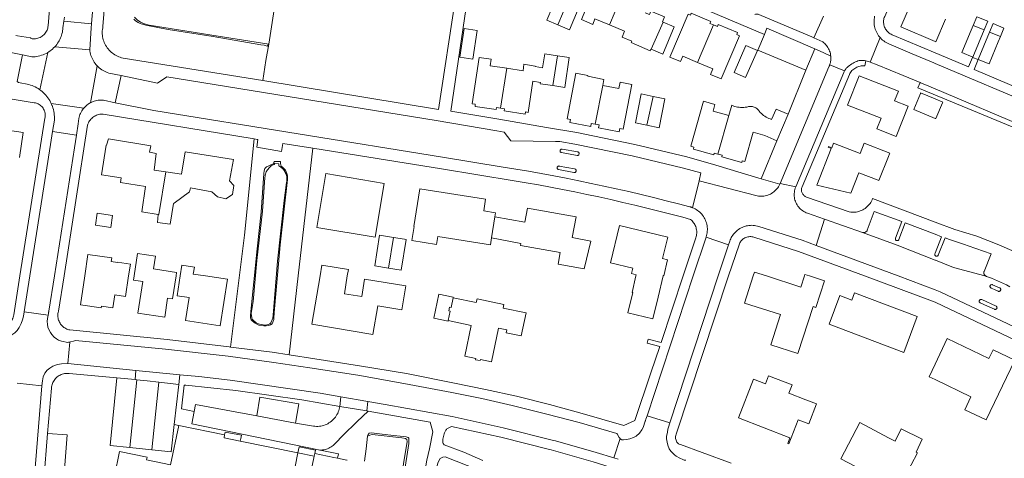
# Model space of a CAD drawing. Header units: metres. Extents: x 89888 to 94270, y 464165 to 468904.
# Tile 172 of 256: x 92766 to 93018, y 466703 to 466816. Entities that reach past the tile are written whole.
import ezdxf

# ---------------------------------------------------------------- set-up
doc = ezdxf.new("R2010")
doc.units = ezdxf.units.M
for name, color, linetype, lineweight in [('B_BEBOUWINGSGRENS_0', 251, 'CONTINUOUS', 13), ('B_LUIFEL_1', 251, 'CONTINUOUS', 13), ('B_TUSSENMUUR_0', 251, 'CONTINUOUS', 13), ('T_CULTUURGRENS_0', 251, 'CONTINUOUS', 13), ('T_HEK_LIJN_0', 251, 'CONTINUOUS', 13), ('V_WEGGRENS_0', 251, 'CONTINUOUS', 13), ('W_KADEMUUR_30CM_LIJN_0', 251, 'CONTINUOUS', 13), ('W_WALBESCHERMING_LIJN_0', 251, 'CONTINUOUS', 13), ('W_WATERGRENS_0', 251, 'CONTINUOUS', 13)]:
    doc.layers.add(name, color=color, linetype=linetype, lineweight=lineweight)

msp = doc.modelspace()

# ---------------------------------------------------------------- linework, layer by layer
at = {"layer": 'B_BEBOUWINGSGRENS_0'}
for p, q in [((93012.55, 466812.98), (93013.47, 466815.17)), ((93016.74, 466811.26), (93017.64, 466813.43)), ((92951.56, 466800.76), (92954.55, 466807.69)), ((92980.58, 466801.24), (92977.65, 466793.69)), ((93000, 466795.33), (92996.32, 466796.87)), ((92962.43, 466791.4), (92959.52, 466784.6)), ((92978.49, 466771.16), (92980.54, 466776.4)), ((92856.77, 466759.93), (92859.07, 466773.7)), ((92856.7, 466752.58), (92860.17, 466752.03)), ((92818.99, 466749.16), (92813.42, 466750)), ((92863.62, 466741.34), (92864.65, 466747.46)), ((92806.54, 466711.74), (92818.29, 466709.33)), ((92818.29, 466709.33), (92818.14, 466708.61)), ((92818.14, 466708.61), (92822.29, 466707.78)), ((92822.29, 466707.78), (92837.04, 466704.79)), ((92837.04, 466704.79), (92835.34, 466696.48)), ((92841.2, 466703.94), (92841.33, 466704.6))]:
    msp.add_line(p, q, dxfattribs=at)
for points in [[(92920.73, 466823.79), (92919.79, 466824.18), (92920, 466824.68), (92915.6, 466826.51), (92915.34, 466825.91), (92914.07, 466826.44), (92909.54, 466815.58), (92912.44, 466814.37), (92913.02, 466815.76), (92916.71, 466814.22)], [(92906.47, 466821.17), (92903.61, 466822.38), (92900.68, 466815.46), (92903.52, 466814.26)], [(92903.52, 466814.26), (92906.5, 466813), (92909.43, 466819.92), (92906.47, 466821.17)], [(92993.7, 466819.45), (92991.26, 466813.74), (93000, 466810.02), (93000.22, 466809.92), (93002.68, 466815.67)], [(92930.46, 466814.94), (92930.27, 466815.02), (92930.79, 466816.26), (92927.3, 466817.71), (92926.95, 466816.86), (92925.86, 466817.32)], [(92943.32, 466814.25), (92942.43, 466814.63), (92942.63, 466815.11), (92937.65, 466817.22), (92937.46, 466816.73), (92936.85, 466816.99), (92932.19, 466805.99), (92934.93, 466804.83), (92935.51, 466806.21), (92939.24, 466804.63)], [(93013.47, 466815.17), (93010.68, 466816.33), (93009.76, 466814.12)], [(92916.71, 466814.22), (92920.61, 466812.59), (92919.99, 466811.09), (92922.44, 466810.07), (92922.27, 466809.69), (92927.12, 466807.63), (92927.28, 466808.06), (92927.42, 466808.01)], [(92927.42, 466808.01), (92930.41, 466806.76), (92933.31, 466813.75), (92930.46, 466814.94)], [(92939.24, 466804.63), (92943.16, 466802.97), (92942.57, 466801.58), (92945.3, 466800.42), (92949.98, 466811.46), (92949.27, 466811.76), (92949.49, 466812.27), (92944.55, 466814.37), (92944.32, 466813.83), (92943.32, 466814.25)], [(93009.76, 466814.12), (93009.25, 466812.9), (93006.85, 466807.15), (93009.63, 466805.99), (93012.55, 466812.98)], [(93017.64, 466813.43), (93014.86, 466814.59), (93013.95, 466812.41)], [(92882.9, 466812.83), (92879.56, 466813.33), (92878.47, 466805.99), (92881.8, 466805.49), (92882.9, 466812.83)], [(93013.95, 466812.41), (93011.02, 466805.41), (93013.81, 466804.25), (93016.17, 466809.91), (93016.74, 466811.26)], [(92954.55, 466807.69), (92951.59, 466808.97), (92948.59, 466802.04), (92951.56, 466800.76)], [(92903.39, 466806.32), (92900.15, 466806.8), (92899.63, 466803.26), (92897.73, 466803.58), (92897.75, 466803.72), (92894.86, 466804.16), (92894.61, 466802.52), (92890.43, 466803.16)], [(92902.24, 466798.7), (92905.28, 466798.25), (92906.4, 466805.88), (92903.39, 466806.32)], [(92890.43, 466803.16), (92886.22, 466803.8), (92886.47, 466805.46), (92883.42, 466805.93), (92881.6, 466794.05), (92882.41, 466793.93), (92882.33, 466793.4), (92887.76, 466792.57), (92887.84, 466793.08), (92888.82, 466792.93)], [(92915.01, 466798.76), (92915.32, 466800.23), (92911.2, 466801.08), (92911.23, 466801.27), (92908.14, 466801.85), (92905.93, 466790.22), (92906.72, 466790.07), (92906.57, 466789.27), (92911.92, 466788.25), (92912.07, 466789.02), (92913.09, 466788.82)], [(92977.65, 466793.69), (92986.21, 466790.35), (92985.15, 466787.66), (92990.09, 466785.72), (92993.11, 466793.45), (92989.66, 466794.81), (92990.64, 466797.31), (92980.58, 466801.24)], [(92888.82, 466792.93), (92889.84, 466792.77), (92889.75, 466792.23), (92895.16, 466791.41), (92895.24, 466791.97), (92895.93, 466791.86), (92897.15, 466799.8)], [(92897.15, 466799.8), (92899.07, 466799.46), (92899.02, 466799.17), (92902.24, 466798.7)], [(92913.09, 466788.82), (92914.09, 466788.63), (92913.95, 466787.88), (92919.2, 466786.88), (92919.36, 466787.73), (92920.24, 466787.56), (92922.42, 466799.02), (92919.45, 466799.58), (92919.15, 466797.97), (92915.01, 466798.76)], [(92927.88, 466795.96), (92924.84, 466796.57), (92923.34, 466789.17), (92926.32, 466788.57)], [(92996.32, 466796.87), (92996.25, 466796.72), (92994.54, 466792.62), (93000, 466790.33), (93000.2, 466790.25), (93001.91, 466794.33), (93001.98, 466794.5), (93000, 466795.33)], [(92926.32, 466788.57), (92929.4, 466787.94), (92930.9, 466795.34), (92927.88, 466795.96)], [(92944.45, 466781.2), (92943.53, 466781.46), (92943.4, 466780.99), (92938.2, 466782.46), (92938.34, 466782.96), (92937.54, 466783.19), (92940.8, 466794.73), (92943.71, 466793.9), (92943.21, 466792.16), (92947.24, 466791.02)], [(92947.24, 466791.02), (92947.99, 466793.67), (92948.36, 466793.52), (92948.73, 466793.4), (92949.11, 466793.29), (92949.5, 466793.22), (92949.89, 466793.16), (92950.28, 466793.12), (92950.67, 466793.11), (92951.07, 466793.13), (92951.46, 466793.16), (92951.85, 466793.22), (92952.08, 466793.29), (92952.32, 466793.34), (92952.56, 466793.37), (92952.8, 466793.38), (92953.04, 466793.36), (92953.28, 466793.33), (92953.51, 466793.27), (92953.74, 466793.19), (92953.96, 466793.09), (92954.18, 466792.98), (92954.38, 466792.84), (92954.56, 466792.69), (92954.74, 466792.52), (92954.89, 466792.33), (92955.03, 466792.13), (92955.29, 466791.85), (92955.57, 466791.58), (92955.86, 466791.33), (92956.16, 466791.09), (92956.48, 466790.87), (92956.81, 466790.67), (92957.15, 466790.48), (92957.49, 466790.32), (92957.85, 466790.17), (92958.21, 466790.04), (92959.36, 466792.71), (92962.43, 466791.4)], [(92765.78, 466780.31), (92766.73, 466786.75), (92762.77, 466787.33)], [(92959.52, 466784.6), (92956.45, 466785.92), (92953.48, 466786.76), (92951.38, 466779.31), (92950.7, 466779.5), (92950.57, 466779.01), (92945.45, 466780.46), (92945.57, 466780.88), (92944.45, 466781.2)], [(92803.23, 466776.61), (92800.22, 466777.06), (92800.81, 466781.37), (92799.09, 466781.7), (92799.38, 466783.3), (92788.54, 466785.08), (92788.1, 466783.43), (92787.96, 466783.43), (92786.79, 466775.86), (92791.81, 466775.11), (92791.62, 466773.93), (92798.05, 466772.93), (92797.08, 466766.41), (92801.32, 466765.73)], [(92980.54, 466776.4), (92985.47, 466774.48), (92985.66, 466774.4), (92988.06, 466780.53), (92988.35, 466781.27), (92988.41, 466781.44), (92981.89, 466783.99), (92980.85, 466781.32), (92974.05, 466783.98), (92973.59, 466782.8), (92972.76, 466783.12), (92972.68, 466782.93), (92973.43, 466782.64), (92969.74, 466773.22), (92978.49, 466771.16)], [(92801.32, 466765.73), (92801.07, 466763.71), (92801.11, 466763.7), (92804.32, 466763.24), (92805.2, 466768.54), (92805.39, 466768.67), (92809.32, 466771.53), (92809.56, 466772.56), (92815.04, 466771.53), (92816.46, 466770.22), (92818.58, 466769.72), (92820.33, 466770.88), (92820.66, 466773.15), (92819.54, 466774.36), (92820.51, 466779.76), (92808.21, 466781.79), (92807.21, 466776.02), (92803.23, 466776.61)], [(92859.07, 466773.7), (92844.2, 466776.18), (92841.9, 466762.41), (92856.77, 466759.93)], [(92887.42, 466765.17), (92887.58, 466766.14), (92884.56, 466766.66), (92885.04, 466769.66), (92868.2, 466772.28), (92866.69, 466762.65), (92866.78, 466762.63), (92866.2, 466759.05)], [(92785.72, 466766.03), (92785.26, 466763), (92789.16, 466762.41), (92789.62, 466765.44), (92785.72, 466766.03)], [(92886.56, 466759.74), (92894.04, 466758.34), (92893.95, 466757.82), (92904.12, 466755.98), (92903.59, 466753.02), (92910.23, 466751.82), (92911.99, 466758.95), (92907.15, 466759.85), (92908.18, 466765.15), (92895.73, 466767.37), (92895.05, 466763.75), (92887.42, 466765.17)], [(92923.47, 466750), (92922.5, 466745.81), (92922.73, 466745.74), (92921.45, 466740.61), (92927.79, 466739.02), (92929.2, 466744.62), (92930.48, 466750), (92930.51, 466750.11), (92930.6, 466750.08), (92931.59, 466754.14), (92930.29, 466754.45), (92931.63, 466759.95), (92919.33, 466762.93), (92917.01, 466753.38), (92922.69, 466752)], [(92861.45, 466759.89), (92857.94, 466760.44), (92856.7, 466752.58)], [(92860.17, 466752.03), (92863.44, 466751.49), (92864.74, 466759.35), (92864.32, 466759.42), (92861.45, 466759.89)], [(92866.2, 466759.05), (92872.51, 466758.07), (92872.83, 466760.13), (92886.27, 466757.95), (92886.56, 466759.74)], [(92793.73, 466750), (92794.18, 466753.06), (92790.92, 466753.54), (92790.91, 466753.45), (92789.27, 466753.69), (92789.41, 466754.63), (92783.31, 466755.52), (92782.5, 466750), (92781.42, 466742.64), (92786.74, 466741.86), (92786.8, 466742.27), (92789.69, 466741.85), (92790.18, 466745.15), (92792.96, 466744.75), (92793.73, 466750)], [(92805.85, 466750), (92805.99, 466750.92), (92800.12, 466751.8), (92800.62, 466755.09), (92795.98, 466755.78), (92795.11, 466750), (92794.95, 466748.93), (92797.34, 466748.58), (92796.12, 466740.49), (92802.95, 466739.47), (92803.68, 466744.35), (92804.97, 466744.16), (92805.85, 466750)], [(92813.42, 466750), (92810.27, 466750.48), (92810.54, 466752.26), (92807.37, 466752.74), (92806.95, 466750), (92806.18, 466744.93), (92809.2, 466744.47), (92808.3, 466738.58), (92817.18, 466737.23), (92818.99, 466749.16)], [(92864.65, 466747.46), (92854.1, 466749.22), (92853.35, 466744.79), (92848.92, 466745.44), (92849.67, 466750), (92849.94, 466751.64), (92843.16, 466752.78), (92842.69, 466750), (92840.63, 466737.67), (92856.21, 466735.07), (92857.43, 466742.37), (92863.62, 466741.34)], [(92922.69, 466752), (92922.38, 466750.61), (92923.54, 466750.31), (92923.47, 466750)], [(92967.88, 466750), (92966.69, 466750.39), (92966.57, 466750), (92965.65, 466747.17), (92956.92, 466750), (92953.83, 466751), (92953.5, 466750), (92951.27, 466743.08), (92960.47, 466740.11), (92957.97, 466732.38), (92964.92, 466730.14), (92968.82, 466742.19), (92969.5, 466741.97), (92971.69, 466748.77), (92967.88, 466750)], [(92876.7, 466744.45), (92876.21, 466741.98), (92875.84, 466742.05), (92875.65, 466741.1), (92876, 466741.02), (92875.48, 466738.58)], [(92895.38, 466740.54), (92889.49, 466741.78), (92889.69, 466742.74), (92882.84, 466744.18), (92882.62, 466743.21), (92876.7, 466744.45)], [(92995.45, 466739.6), (92979.41, 466745.66), (92978.71, 466743.82), (92975.68, 466744.97), (92972.91, 466737.64), (92991.99, 466730.42), (92995.45, 466739.6)], [(92875.48, 466738.58), (92881.36, 466737.33), (92879.71, 466729.51), (92882.54, 466728.92), (92882.48, 466728.58), (92883.62, 466728.34), (92883.7, 466728.67), (92886.55, 466728.08), (92888.32, 466736.66), (92890.49, 466736.21), (92890.34, 466735.48), (92894.1, 466734.66), (92895.38, 466740.54)], [(93000, 466727.46), (92998.46, 466724.24), (93000, 466723.5), (93009.19, 466719.1), (93007.62, 466715.8), (93013.07, 466713.19), (93020.4, 466728.5), (93014.87, 466731.15), (93013.8, 466728.91), (93003.13, 466734.01), (93000, 466727.46)], [(92966.98, 466718.34), (92962.59, 466720.05), (92963.42, 466722.18), (92957.43, 466724.5), (92956.62, 466722.43), (92953.58, 466723.61), (92949.72, 466713.68), (92962.88, 466708.56)], [(92962.88, 466708.56), (92962.34, 466707.14), (92962.59, 466707.04), (92964.99, 466713.23), (92967.7, 466712.18), (92969.68, 466717.29), (92966.98, 466718.34)], [(92793.77, 466688.33), (92796.26, 466689.91), (92797.04, 466689.75), (92797.29, 466691), (92797.24, 466691.01), (92797.25, 466691.06), (92796.03, 466691.31), (92796.01, 466691.26), (92795.91, 466691.28), (92795.86, 466691.05), (92788.85, 466692.52), (92791.43, 466705.12), (92798.45, 466703.68), (92798.3, 466702.95), (92804.47, 466701.69), (92806.54, 466711.74)], [(92988.13, 466708.64), (92980.76, 466712.5), (92975.91, 466703.23), (92983.27, 466699.38)], [(92983.27, 466699.38), (92990.64, 466695.52), (92995.49, 466704.78), (92995.14, 466704.96), (92996.72, 466708.27), (92991.35, 466710.9), (92989.83, 466707.75), (92988.13, 466708.64)], [(92834.87, 466696.57), (92822.43, 466699.13), (92821.01, 466692.25), (92833.92, 466689.6), (92833.57, 466687.82), (92837.71, 466686.98), (92841.2, 466703.94)], [(92841.33, 466704.6), (92846.25, 466703.59), (92847.16, 466703.4)], [(92847.16, 466703.4), (92849.53, 466702.92), (92849.63, 466702.9)]]:
    msp.add_lwpolyline(points, dxfattribs=at)
at = {"layer": 'B_LUIFEL_1'}
for points in [[(92876.7, 466744.45), (92876.73, 466744.59), (92873.1, 466745.34), (92871.82, 466739.2)], [(92871.82, 466739.2), (92875.45, 466738.44), (92875.48, 466738.58)], [(92818.14, 466708.61), (92822.29, 466707.78), (92822.29, 466707.78)], [(92822.29, 466707.78), (92822.43, 466708.42), (92822.6, 466709.24), (92818.45, 466710.09), (92818.29, 466709.33)], [(92841.33, 466704.6), (92841.5, 466705.42), (92837.35, 466706.27), (92837.04, 466704.79)], [(92837.04, 466704.79), (92841.19, 466703.95), (92841.33, 466704.6)]]:
    msp.add_lwpolyline(points, dxfattribs=at)
at = {"layer": 'B_TUSSENMUUR_0'}
for p, q in [((92920.73, 466823.79), (92916.71, 466814.22)), ((92906.47, 466821.17), (92903.52, 466814.26)), ((92930.46, 466814.94), (92927.42, 466808.01)), ((92943.32, 466814.25), (92939.24, 466804.63)), ((93009.76, 466814.12), (93012.55, 466812.98)), ((93013.95, 466812.41), (93016.74, 466811.26)), ((92902.24, 466798.7), (92903.39, 466806.32)), ((92890.43, 466803.16), (92888.82, 466792.93)), ((92915.01, 466798.76), (92913.09, 466788.82)), ((92927.88, 466795.96), (92926.32, 466788.57)), ((92947.24, 466791.02), (92944.45, 466781.2)), ((92887.42, 466765.17), (92886.56, 466759.74)), ((92860.17, 466752.03), (92861.45, 466759.89))]:
    msp.add_line(p, q, dxfattribs=at)
msp.add_lwpolyline([(92803.23, 466776.61), (92801.44, 466765.71), (92801.32, 466765.73)], dxfattribs=at)
at = {"layer": 'T_CULTUURGRENS_0'}
for points in [[(92829.55, 466809.28), (92829.2, 466808.8), (92828.38, 466809.03), (92827.51, 466809.17), (92815.36, 466811.24), (92803.85, 466813.09), (92798.13, 466814.15), (92796.72, 466814.57), (92796.14, 466814.85), (92795.51, 466815.27), (92795.1, 466815.68)], [(92819.82, 466731.82), (92823.35, 466760.45), (92825.83, 466785.08)], [(92832.52, 466757.99), (92834.36, 466774.71), (92834.35, 466775.64), (92834.22, 466776.26), (92833.82, 466777.07), (92833.46, 466777.51), (92833.29, 466777.64), (92833.08, 466777.8), (92832.75, 466778.13), (92832.62, 466778.46), (92832.6, 466778.76), (92832.61, 466779.25), (92830.99, 466779.29), (92830.78, 466778.69), (92830.06, 466778.44), (92829.61, 466778.22), (92829.02, 466777.89), (92828.61, 466777.51), (92828.4, 466776.94), (92828.3, 466776.22), (92827.64, 466766.36), (92826.62, 466756.92), (92824.98, 466740.88)], [(92824.98, 466740.88), (92824.9, 466739.9), (92824.92, 466739.32), (92825.11, 466738.79), (92825.93, 466738.02), (92827.07, 466737.45), (92828.33, 466737.21), (92828.92, 466737.26), (92829.63, 466737.35), (92830.03, 466737.48), (92830.41, 466737.79), (92830.65, 466738.15), (92830.85, 466738.84), (92830.86, 466739.14), (92830.95, 466740.62), (92831.51, 466747.31), (92832.52, 466757.99)], [(92854.86, 466709.04), (92855, 466709.48), (92855.26, 466709.78), (92855.84, 466709.88), (92858.6, 466709.57), (92860.77, 466709.32), (92864.72, 466708.87), (92865.2, 466708.66), (92865.4, 466708.53), (92865.38, 466707.12), (92859.32, 466668.03)]]:
    msp.add_lwpolyline(points, dxfattribs=at)
at = {"layer": 'T_HEK_LIJN_0'}
for p, q in [((92966.95, 466802.62), (92962.43, 466791.4)), ((92959.52, 466784.6), (92955.52, 466774.89)), ((92840.81, 466782.68), (92837.06, 466750)), ((92837.06, 466750), (92834.75, 466729.83)), ((92837.04, 466704.79), (92841.2, 466703.94))]:
    msp.add_line(p, q, dxfattribs=at)
msp.add_lwpolyline([(92829.55, 466809.28), (92828.86, 466805.12), (92828.05, 466799.99)], dxfattribs=at)
at = {"layer": 'V_WEGGRENS_0'}
for p, q in [((92880.77, 466843.16), (92872.95, 466792.62)), ((92876.11, 466792.19), (92883.58, 466842.68)), ((92883.58, 466842.68), (92956.34, 466811.78)), ((92969.02, 466810.91), (92971.45, 466816.48)), ((92777.34, 466816.17), (92777.18, 466815.16)), ((92777.18, 466815.16), (92784.24, 466814.54)), ((92985.96, 466810.99), (92983.43, 466804.74)), ((92773.1, 466807.21), (92771.01, 466797.65)), ((92783.77, 466807.88), (92774.83, 466808.62)), ((92966.95, 466802.62), (92969.27, 466808.14)), ((92784.01, 466794.34), (92785.71, 466803.74)), ((92973.12, 466804.18), (92973.07, 466804.05)), ((92973.07, 466804.05), (92976.84, 466802.47)), ((92982.05, 466803.73), (92982.32, 466805.08)), ((93009.99, 466802.86), (93011, 466805.35)), ((92790.27, 466794.34), (92791.8, 466801.25)), ((92872.95, 466792.62), (92828.05, 466799.99)), ((92782.23, 466792.91), (92773.95, 466794.12)), ((92774.27, 466786.93), (92773.75, 466783.63)), ((92774.27, 466786.93), (92780.37, 466785.99)), ((92780.37, 466785.99), (92779.86, 466782.77)), ((92937.96, 466767.47), (92939.63, 466774.36)), ((92960.32, 466773.45), (92955.52, 466774.89)), ((92960.42, 466773.68), (92960.32, 466773.45)), ((92960.42, 466773.68), (92964.37, 466772.8)), ((92971.75, 466764.55), (92969.59, 466757.82)), ((92981.47, 466761.16), (92971.75, 466764.55)), ((92947.18, 466758), (92941.45, 466759.96)), ((92944.54, 466750), (92947.18, 466758)), ((92935.57, 466750), (92929.91, 466732.96)), ((92932.16, 466712.43), (92944.54, 466750)), ((92773.16, 466739.99), (92767, 466740.85)), ((92778.2, 466727.6), (92778.66, 466733.1)), ((92795.6, 466725.86), (92778.2, 466727.6)), ((92795.6, 466725.86), (92795.4, 466723.5)), ((92806.8, 466724.74), (92795.6, 466725.86)), ((92790.71, 466723.94), (92795.4, 466723.5)), ((92795.84, 466723.46), (92794, 466706.11)), ((92795.4, 466723.5), (92795.84, 466723.46)), ((92806.8, 466724.74), (92806.53, 466722.27)), ((92765.24, 466722.58), (92771.54, 466721.89)), ((92771.54, 466721.89), (92769.19, 466693.61)), ((92801.45, 466722.87), (92799.68, 466705.54)), ((92801.45, 466722.87), (92806.53, 466722.27)), ((92806.53, 466722.27), (92805.4, 466711.97)), ((92847.98, 466719.1), (92847.73, 466716.65)), ((92854.92, 466717.92), (92847.98, 466719.1)), ((92847.73, 466716.65), (92854.63, 466715.49)), ((92854.92, 466717.92), (92854.63, 466715.49)), ((92826.5, 466714.2), (92836.44, 466712.37)), ((92854.63, 466715.49), (92854.99, 466715.43)), ((92854.99, 466715.43), (92870.82, 466712.57)), ((92926.34, 466714.23), (92932.16, 466712.43)), ((92805.4, 466711.97), (92806.54, 466711.74)), ((92771.55, 466692.2), (92773.01, 466709.72)), ((92917.8, 466703.48), (92919.42, 466708.43)), ((92794, 466706.11), (92799.68, 466705.54)), ((92918.93, 466703.12), (92917.8, 466703.48))]:
    msp.add_line(p, q, dxfattribs=at)
for points in [[(92788.03, 466808.71), (92787.84, 466809.04), (92787.66, 466809.38), (92787.5, 466809.72), (92787.37, 466810.08), (92787.25, 466810.44), (92787.16, 466810.81), (92787.08, 466811.18), (92787.03, 466811.56), (92787, 466811.94), (92786.99, 466812.32), (92787, 466812.7), (92787.04, 466813.08), (92787.09, 466813.46), (92787.17, 466813.83), (92791.79, 466871.89)], [(92987.1, 466813.69), (92987, 466813.95), (92986.93, 466814.22), (92986.88, 466814.5), (92986.85, 466814.78), (92986.84, 466815.06), (92986.85, 466815.34), (92986.89, 466815.62), (92986.94, 466815.89), (92987.02, 466816.16), (92987.12, 466816.42), (92998.15, 466842.42), (93000, 466846.79), (93007.78, 466865.12)], [(92775.37, 466841.96), (92773.12, 466814.01), (92773.09, 466813.72), (92773.03, 466813.43), (92772.95, 466813.15), (92772.85, 466812.88), (92772.72, 466812.61), (92772.57, 466812.36), (92772.41, 466812.12), (92772.22, 466811.89), (92772.02, 466811.68), (92771.8, 466811.48)], [(92766.6, 466806.54), (92759.3, 466808.03), (92753.77, 466809.01), (92687.83, 466819.68)], [(92784.24, 466814.54), (92784.34, 466815.59), (92784.64, 466819.4)], [(92953.89, 466816.92), (92954.05, 466816.97), (92954.22, 466817), (92954.39, 466817.01), (92954.56, 466817), (92954.73, 466816.96), (92954.89, 466816.9), (92968.49, 466811.15), (92969.02, 466810.91)], [(92984.55, 466816.44), (92984.48, 466816.07), (92984.43, 466815.7), (92984.41, 466815.33), (92984.4, 466814.95), (92984.42, 466814.58), (92984.46, 466814.21), (92984.53, 466813.84), (92984.62, 466813.48), (92984.72, 466813.12), (92984.85, 466812.77)], [(92776.3, 466810.89), (92776.45, 466811.25), (92776.57, 466811.62), (92776.68, 466811.99), (92776.77, 466812.37), (92776.85, 466812.75), (92776.9, 466813.14), (92776.93, 466813.52), (92777.18, 466815.16)], [(92784.24, 466814.54), (92784.15, 466813.49), (92783.77, 466807.88)], [(92768.62, 466810.92), (92765.3, 466811.45), (92764.86, 466811.54)], [(92771.8, 466811.48), (92771.57, 466811.31), (92771.32, 466811.15), (92771.06, 466811.02), (92770.79, 466810.9), (92770.51, 466810.81), (92770.23, 466810.74), (92769.94, 466810.69), (92769.65, 466810.67), (92769.36, 466810.67), (92769.07, 466810.69), (92768.71, 466810.73), (92768.72, 466810.91), (92768.62, 466810.92)], [(92956.34, 466811.78), (92954.68, 466807.81), (92966.95, 466802.62)], [(92956.34, 466811.78), (92957, 466813.38), (92969.27, 466808.14)], [(92984.85, 466812.77), (92985, 466812.43), (92985.17, 466812.09), (92985.36, 466811.77), (92985.57, 466811.46), (92985.8, 466811.17), (92985.96, 466810.99)], [(93008.55, 466803.47), (93000, 466807.09), (92989.02, 466811.73), (92988.76, 466811.85), (92988.52, 466811.99), (92988.29, 466812.15), (92988.07, 466812.33), (92987.87, 466812.52), (92987.68, 466812.73), (92987.5, 466812.95), (92987.35, 466813.18), (92987.21, 466813.43), (92987.1, 466813.69)], [(92774.83, 466808.62), (92775.09, 466808.91), (92775.33, 466809.22), (92775.56, 466809.53), (92775.77, 466809.86), (92775.96, 466810.19), (92776.14, 466810.54), (92776.3, 466810.89)], [(92973.34, 466806.27), (92973.29, 466806.6), (92973.23, 466806.92), (92973.15, 466807.24), (92973.04, 466807.55), (92972.92, 466807.85), (92972.77, 466808.15), (92972.61, 466808.44), (92972.43, 466808.71), (92972.23, 466808.97), (92972.01, 466809.22), (92971.78, 466809.46), (92971.53, 466809.68), (92971.27, 466809.88), (92969.02, 466810.91)], [(92985.96, 466810.99), (92986.05, 466810.89), (92986.31, 466810.62), (92986.59, 466810.37), (92986.88, 466810.14), (92987.18, 466809.92), (92987.5, 466809.72), (92987.83, 466809.55), (92988.17, 466809.39), (92994.18, 466806.83), (92999.73, 466804.52), (93000, 466804.4), (93026.7, 466793.12)], [(92766.6, 466806.54), (92765.2, 466799.75), (92765.58, 466799.51)], [(92773.1, 466807.21), (92772.96, 466807.13), (92772.6, 466806.93), (92772.22, 466806.75), (92771.83, 466806.59), (92771.44, 466806.45), (92771.04, 466806.33), (92770.63, 466806.23), (92770.22, 466806.16), (92769.81, 466806.1), (92769.39, 466806.07), (92768.97, 466806.06), (92766.6, 466806.54)], [(92774.83, 466808.62), (92774.55, 466808.33), (92774.26, 466808.06), (92773.95, 466807.8), (92773.63, 466807.56), (92773.3, 466807.34), (92773.1, 466807.21)], [(92785.71, 466803.74), (92785.63, 466803.81), (92785.38, 466804.1), (92785.15, 466804.4), (92784.93, 466804.7), (92784.73, 466805.03), (92784.54, 466805.36), (92784.37, 466805.7), (92784.23, 466806.05), (92784.1, 466806.4), (92783.99, 466806.77), (92783.9, 466807.14), (92783.82, 466807.51), (92783.77, 466807.88)], [(92828.05, 466799.99), (92792.31, 466805.76), (92791.94, 466805.85), (92791.57, 466805.96), (92791.22, 466806.09), (92790.87, 466806.24), (92790.52, 466806.41), (92790.19, 466806.6), (92789.87, 466806.8), (92789.57, 466807.03), (92789.27, 466807.27), (92788.99, 466807.53), (92788.73, 466807.8), (92788.48, 466808.09), (92788.25, 466808.4), (92788.03, 466808.71)], [(92969.27, 466808.14), (92971.37, 466807.18), (92973.34, 466806.27)], [(92973.34, 466806.27), (92973.36, 466805.99), (92973.36, 466805.71), (92973.35, 466805.43), (92973.32, 466805.15), (92973.28, 466804.87), (92973.25, 466804.73), (92973.22, 466804.59), (92973.19, 466804.46), (92973.15, 466804.32), (92973.12, 466804.18)], [(92791.8, 466801.25), (92788.64, 466801.91), (92788.26, 466802.04), (92787.9, 466802.19), (92787.54, 466802.37), (92787.19, 466802.56), (92786.85, 466802.78), (92786.52, 466803.01), (92786.21, 466803.26), (92785.91, 466803.53), (92785.71, 466803.74)], [(92973.07, 466804.05), (92973.03, 466803.91), (92972.98, 466803.78), (92972.93, 466803.65), (92972.87, 466803.52), (92960.42, 466773.68)], [(92966, 466771.25), (92965.93, 466771.43), (92965.87, 466771.62), (92965.84, 466771.82), (92965.83, 466772.02), (92965.84, 466772.22), (92965.87, 466772.42), (92965.91, 466772.61), (92965.98, 466772.8), (92978.09, 466801.54), (92978.23, 466801.81), (92978.39, 466802.06), (92978.57, 466802.31), (92978.76, 466802.54), (92978.98, 466802.75), (92979.21, 466802.95), (92979.46, 466803.12), (92979.71, 466803.28), (92979.98, 466803.41), (92980.26, 466803.53), (92980.55, 466803.62), (92980.84, 466803.69), (92981.14, 466803.74), (92981.44, 466803.76), (92981.75, 466803.76), (92982.05, 466803.73)], [(92976.84, 466802.47), (92976.91, 466802.6), (92977, 466802.73), (92977.09, 466802.86), (92977.18, 466802.98), (92977.28, 466803.1), (92977.39, 466803.22), (92977.5, 466803.33), (92977.79, 466803.58), (92978.08, 466803.82), (92978.39, 466804.05), (92978.71, 466804.26), (92979.04, 466804.46), (92979.34, 466804.62), (92979.65, 466804.77), (92979.97, 466804.9), (92980.29, 466805.01), (92980.62, 466805.1), (92980.96, 466805.14), (92981.3, 466805.16), (92981.64, 466805.16), (92981.98, 466805.13), (92982.32, 466805.08)], [(92982.32, 466805.08), (92983.25, 466804.81), (92983.43, 466804.74)], [(92983.43, 466804.74), (92985.2, 466804.01), (92991.84, 466801.27), (92996.17, 466799.46)], [(93011, 466805.35), (93009.61, 466805.93), (93008.55, 466803.47)], [(92791.8, 466801.25), (92801.07, 466799.3), (92803.54, 466800.96), (92872.41, 466789.78), (92887.93, 466787.15), (92889.82, 466786.82), (92891.49, 466784.58), (92902.93, 466784.41), (92904.03, 466784.39), (92907.85, 466783.73), (92922.55, 466780.71), (92935.68, 466777.6), (92940.12, 466776.35), (92939.63, 466774.36)], [(92976.84, 466802.47), (92976.77, 466802.33), (92976.7, 466802.18), (92976.65, 466802.04), (92964.37, 466772.8)], [(93027.53, 466795.44), (93009.99, 466802.86)], [(92765.58, 466799.51), (92768.2, 466798.95), (92768.62, 466798.83), (92769.03, 466798.69), (92769.43, 466798.53), (92769.82, 466798.35), (92770.21, 466798.15), (92770.58, 466797.93), (92770.95, 466797.69), (92771.01, 466797.65)], [(93043.57, 466799.49), (93040.54, 466791.11), (93038.85, 466788.93), (93036.32, 466787.36), (93033.17, 466786.03), (93030.64, 466785.19), (93027.13, 466785.07), (92995.61, 466798.12), (92996.17, 466799.46)], [(92996.17, 466799.46), (92996.24, 466799.42), (92997.38, 466798.95), (93000, 466797.84), (93024.19, 466787.62)], [(92747.93, 466797.84), (92769.6, 466794.34), (92769.87, 466794.29), (92770.13, 466794.21), (92770.38, 466794.12), (92770.63, 466794), (92770.86, 466793.86), (92771.09, 466793.71), (92771.3, 466793.54), (92771.49, 466793.35), (92771.67, 466793.15), (92771.83, 466792.93)], [(92771.01, 466797.65), (92771.29, 466797.44), (92771.63, 466797.17), (92771.95, 466796.89), (92772.25, 466796.59), (92772.55, 466796.27), (92772.82, 466795.95), (92773.08, 466795.6), (92773.32, 466795.25), (92773.55, 466794.89), (92773.76, 466794.51), (92773.95, 466794.12)], [(92773.95, 466794.12), (92774.12, 466793.73), (92774.17, 466793.58), (92774.23, 466793.44), (92774.28, 466793.29), (92774.33, 466793.14), (92774.38, 466792.99)], [(92782.23, 466792.91), (92782.35, 466793.05), (92782.59, 466793.31), (92782.85, 466793.55), (92783.12, 466793.78), (92783.4, 466793.98), (92783.7, 466794.17), (92784.01, 466794.34)], [(92784.01, 466794.34), (92784.31, 466794.49), (92784.62, 466794.62), (92784.94, 466794.72), (92785.27, 466794.82), (92785.6, 466794.89), (92785.93, 466794.94), (92786.27, 466794.97), (92786.6, 466794.98), (92786.94, 466794.97), (92787.28, 466794.95), (92790.27, 466794.34)], [(92790.27, 466794.34), (92800.17, 466792.34), (92873.99, 466780.42), (92889.57, 466777.87), (92892.8, 466777.34), (92896.02, 466776.79), (92899.24, 466776.22), (92902.46, 466775.62), (92905.67, 466775), (92908.88, 466774.36), (92912.08, 466773.7), (92915.28, 466773.02), (92918.47, 466772.31), (92921.66, 466771.58), (92924.84, 466770.83), (92928.02, 466770.05), (92931.19, 466769.26), (92934.36, 466768.44), (92937.29, 466767.69), (92937.42, 466767.65), (92937.56, 466767.61), (92937.69, 466767.57), (92937.83, 466767.52), (92937.96, 466767.47)], [(92771.83, 466792.93), (92771.97, 466792.7), (92772.1, 466792.46), (92772.2, 466792.21), (92772.29, 466791.95), (92772.35, 466791.68), (92772.39, 466791.42), (92772.4, 466791.15), (92772.4, 466790.88), (92772.38, 466790.61), (92772.33, 466790.34)], [(92774.38, 466792.99), (92774.5, 466792.55), (92774.59, 466792.11), (92774.67, 466791.67), (92774.72, 466791.22), (92774.75, 466790.78), (92774.75, 466790.33), (92774.74, 466789.88), (92774.28, 466786.99), (92774.27, 466786.93)], [(92780.37, 466785.99), (92780.83, 466788.93), (92781, 466790.32), (92781.08, 466790.65), (92781.17, 466790.98), (92781.28, 466791.29), (92781.41, 466791.61), (92781.56, 466791.91), (92781.72, 466792.21)], [(92781.72, 466792.21), (92781.76, 466792.27), (92781.8, 466792.33), (92781.84, 466792.38), (92781.87, 466792.44), (92781.91, 466792.5), (92782.12, 466792.78), (92782.23, 466792.91)], [(92784.73, 466790.7), (92784.98, 466790.86), (92785.23, 466791), (92785.5, 466791.13), (92785.77, 466791.23), (92786.05, 466791.32), (92786.34, 466791.38), (92786.63, 466791.42), (92786.92, 466791.44), (92787.22, 466791.44), (92825.83, 466785.08)], [(92955.52, 466774.89), (92950.43, 466776.41), (92943.95, 466778.33), (92936.51, 466780.49), (92923.18, 466783.65), (92912.51, 466785.82), (92908.35, 466786.69), (92900.64, 466788.02), (92888.42, 466790.12), (92876.11, 466792.19)], [(92772.33, 466790.34), (92765.92, 466750), (92764.34, 466740.04), (92764.28, 466739.74), (92764.2, 466739.45), (92764.09, 466739.16), (92763.96, 466738.89), (92763.82, 466738.62), (92763.65, 466738.36), (92763.46, 466738.12), (92763.26, 466737.89), (92763.04, 466737.68)], [(92776.18, 466737.91), (92776.04, 466738.16), (92775.92, 466738.42), (92775.82, 466738.7), (92775.74, 466738.97), (92775.68, 466739.25), (92775.64, 466739.54), (92775.63, 466739.83), (92775.64, 466740.11), (92775.66, 466740.4), (92775.72, 466740.68), (92775.79, 466740.96), (92777.2, 466750), (92783.2, 466788.6)], [(92783.2, 466788.6), (92783.3, 466788.88), (92783.42, 466789.15), (92783.56, 466789.41), (92783.71, 466789.66), (92783.88, 466789.9), (92784.07, 466790.12), (92784.28, 466790.33), (92784.5, 466790.52), (92784.73, 466790.7)], [(92773.75, 466783.63), (92768.44, 466750), (92767.16, 466741.9), (92767, 466740.85)], [(92825.83, 466785.08), (92826.6, 466784.95), (92826.74, 466784.92), (92826.48, 466782.98), (92832.86, 466781.87), (92833.13, 466783.91), (92840.81, 466782.68)], [(92779.86, 466782.77), (92774.73, 466750), (92773.32, 466741), (92773.29, 466740.86), (92773.27, 466740.72), (92773.24, 466740.58), (92773.23, 466740.44), (92773.21, 466740.3), (92773.16, 466739.99)], [(92840.81, 466782.68), (92873.77, 466777.42), (92892.32, 466774.35), (92895.43, 466773.82), (92898.54, 466773.28), (92901.64, 466772.71), (92904.74, 466772.11), (92907.84, 466771.5), (92910.93, 466770.86), (92914.02, 466770.21), (92917.1, 466769.53), (92920.18, 466768.83), (92923.25, 466768.11), (92926.32, 466767.37), (92929.38, 466766.61), (92932.43, 466765.82), (92935.49, 466765.02), (92937.47, 466764.48), (92937.69, 466764.29), (92937.89, 466764.09), (92938.08, 466763.87), (92938.25, 466763.64), (92938.41, 466763.4), (92938.55, 466763.15), (92938.68, 466762.89), (92938.78, 466762.62), (92938.87, 466762.35)], [(92908.43, 466780.84), (92908.52, 466780.84), (92908.62, 466780.86), (92908.71, 466780.9), (92908.8, 466780.95), (92908.86, 466781.03), (92908.91, 466781.11), (92908.94, 466781.21), (92908.95, 466781.31), (92908.94, 466781.41), (92908.91, 466781.5), (92908.85, 466781.59), (92908.78, 466781.66), (92908.7, 466781.71), (92908.6, 466781.75), (92904.65, 466782.45), (92904.55, 466782.46), (92904.45, 466782.45), (92904.35, 466782.42), (92904.26, 466782.36), (92904.19, 466782.29), (92904.14, 466782.2), (92904.1, 466782.1), (92904.1, 466781.99), (92904.11, 466781.89), (92904.15, 466781.8), (92904.21, 466781.71), (92904.29, 466781.64), (92904.38, 466781.59), (92904.48, 466781.56), (92908.43, 466780.84)], [(92907.65, 466776.46), (92907.75, 466776.45), (92907.85, 466776.47), (92907.95, 466776.51), (92908.03, 466776.57), (92908.1, 466776.65), (92908.15, 466776.74), (92908.18, 466776.83), (92908.19, 466776.94), (92908.17, 466777.04), (92908.13, 466777.13), (92908.08, 466777.22), (92908.01, 466777.29), (92907.92, 466777.34), (92907.82, 466777.38), (92903.87, 466778.13), (92903.77, 466778.14), (92903.67, 466778.12), (92903.58, 466778.09), (92903.49, 466778.03), (92903.42, 466777.96), (92903.37, 466777.88), (92903.34, 466777.78), (92903.33, 466777.68), (92903.35, 466777.58), (92903.38, 466777.48), (92903.44, 466777.4), (92903.51, 466777.33), (92903.6, 466777.28), (92903.7, 466777.25), (92907.65, 466776.46)], [(92939.63, 466774.36), (92954.13, 466770.56), (92954.47, 466770.48), (92954.82, 466770.43), (92955.17, 466770.4), (92955.52, 466770.39), (92955.88, 466770.4), (92956.23, 466770.44), (92956.58, 466770.5), (92956.92, 466770.58), (92957.26, 466770.69), (92957.58, 466770.82), (92957.9, 466770.96), (92958.21, 466771.13), (92958.51, 466771.32), (92958.79, 466771.53), (92959.06, 466771.76), (92959.32, 466772.01), (92959.56, 466772.27), (92959.78, 466772.54), (92959.98, 466772.83), (92960.16, 466773.13), (92960.32, 466773.45)], [(92964.37, 466772.8), (92964.24, 466772.47), (92964.14, 466772.15), (92964.07, 466771.81), (92964.01, 466771.47), (92963.98, 466771.13), (92963.97, 466770.78), (92963.99, 466770.44), (92964.03, 466770.1), (92964.09, 466769.76), (92964.17, 466769.42), (92964.28, 466769.1), (92964.41, 466768.78), (92964.56, 466768.47), (92964.73, 466768.17), (92964.93, 466767.89), (92965.13, 466767.61), (92965.36, 466767.36), (92965.61, 466767.11), (92965.87, 466766.89), (92966.15, 466766.68), (92966.44, 466766.5), (92966.74, 466766.33), (92967.05, 466766.19), (92967.37, 466766.06), (92971.75, 466764.55)], [(93021.8, 466755.61), (93016.33, 466757.99), (93010.7, 466760.15), (93005.04, 466761.89), (93000, 466763.78), (92984.02, 466769.8), (92983.89, 466769.47), (92983.74, 466769.15), (92983.56, 466768.84), (92983.37, 466768.55), (92983.15, 466768.26), (92982.92, 466768), (92982.67, 466767.74), (92982.4, 466767.51), (92982.12, 466767.29), (92981.82, 466767.1), (92981.51, 466766.92), (92981.19, 466766.76), (92980.87, 466766.63), (92980.53, 466766.52), (92980.18, 466766.43), (92979.84, 466766.36), (92979.48, 466766.32), (92979.13, 466766.3), (92978.77, 466766.3), (92978.42, 466766.33), (92978.07, 466766.38), (92967.14, 466770.2), (92966.95, 466770.27), (92966.78, 466770.37), (92966.61, 466770.48), (92966.46, 466770.6), (92966.32, 466770.75), (92966.19, 466770.9), (92966.09, 466771.07), (92966, 466771.25)], [(92941.69, 466762.87), (92941.62, 466763.23), (92941.53, 466763.58), (92941.41, 466763.93), (92941.28, 466764.27), (92941.13, 466764.6), (92940.95, 466764.92), (92940.76, 466765.22), (92940.55, 466765.52), (92940.32, 466765.8), (92940.07, 466766.07), (92939.81, 466766.33), (92939.53, 466766.56), (92939.24, 466766.78), (92938.94, 466766.98), (92938.62, 466767.16), (92938.3, 466767.33), (92937.96, 466767.47)], [(93013.19, 466749.88), (93013.14, 466749.9), (93013.08, 466749.92), (93013.03, 466749.95), (93012.98, 466749.97), (93012.92, 466750), (93012.81, 466750.09), (93012.71, 466750.2), (93012.62, 466750.32), (93012.56, 466750.45), (93012.51, 466750.59), (93012.49, 466750.73), (93012.49, 466750.88), (93012.51, 466751.03), (93012.55, 466751.17), (93014.4, 466755.65), (93008.51, 466757.74), (93007.55, 466758.02), (93003.71, 466759.31), (93002.55, 466759.73), (93000.84, 466755.35), (93000.79, 466755.26), (93000.73, 466755.18), (93000.64, 466755.12), (93000.55, 466755.07), (93000.45, 466755.05), (93000.34, 466755.05), (93000.24, 466755.08), (93000.15, 466755.12), (93000.07, 466755.19), (93000, 466755.27), (92999.96, 466755.35), (92999.93, 466755.44), (92999.93, 466755.53), (92999.93, 466755.61), (92999.96, 466755.7), (93000, 466755.8), (93001.68, 466760.06), (93000, 466760.69), (92992.36, 466763.58), (92990.75, 466759.33), (92990.7, 466759.24), (92990.64, 466759.16), (92990.55, 466759.1), (92990.46, 466759.06), (92990.36, 466759.04), (92990.26, 466759.04), (92990.15, 466759.07), (92990.06, 466759.11), (92989.98, 466759.18), (92989.92, 466759.26), (92989.88, 466759.36), (92989.86, 466759.46), (92989.86, 466759.56), (92989.89, 466759.66), (92991.52, 466763.91), (92984.43, 466766.52), (92982.66, 466761.73), (92982.6, 466761.59), (92982.52, 466761.47), (92982.42, 466761.37), (92982.31, 466761.28), (92982.18, 466761.2), (92982.04, 466761.15), (92981.9, 466761.12), (92981.76, 466761.11), (92981.61, 466761.13), (92981.47, 466761.16)], [(92938.87, 466762.35), (92938.94, 466762.07), (92938.99, 466761.78), (92939.03, 466761.5), (92939.04, 466761.21), (92939.03, 466760.92), (92939.01, 466760.63), (92938.96, 466760.35), (92938.9, 466760.07), (92938.82, 466759.79), (92935.57, 466750)], [(92941.45, 466759.96), (92941.47, 466760.03), (92941.57, 466760.37), (92941.65, 466760.72), (92941.71, 466761.08), (92941.75, 466761.44), (92941.77, 466761.79), (92941.76, 466762.16), (92941.74, 466762.52), (92941.69, 466762.87)], [(92969.59, 466757.82), (92966.05, 466759.14), (92954.89, 466762.68), (92954.55, 466762.78), (92954.2, 466762.85), (92953.84, 466762.91), (92953.49, 466762.94), (92953.13, 466762.96), (92952.77, 466762.95), (92952.41, 466762.91), (92952.06, 466762.86), (92951.71, 466762.79), (92951.36, 466762.69), (92951.02, 466762.58), (92950.69, 466762.44), (92950.37, 466762.29), (92950.05, 466762.11), (92949.75, 466761.92), (92949.46, 466761.71), (92949.18, 466761.48), (92948.92, 466761.23), (92948.68, 466760.97), (92948.45, 466760.7)], [(92981.47, 466761.16), (92990.35, 466757.86), (93000, 466754.05), (93000.08, 466754.02), (93004.73, 466752.18), (93012.74, 466750), (93013.19, 466749.88)], [(92941.45, 466759.96), (92938.15, 466750), (92926.34, 466714.23)], [(92933.63, 466708.45), (92933.61, 466708.9), (92933.66, 466709.21), (92933.8, 466709.53), (92947.21, 466750), (92949.86, 466758.01), (92949.95, 466758.26), (92950.06, 466758.49), (92950.2, 466758.71), (92950.35, 466758.92), (92950.52, 466759.12), (92950.71, 466759.3), (92950.91, 466759.47), (92951.12, 466759.62), (92951.35, 466759.75)], [(92948.45, 466760.7), (92948.24, 466760.42), (92948.05, 466760.13), (92947.88, 466759.83), (92947.73, 466759.52), (92947.59, 466759.21), (92947.47, 466758.88), (92947.18, 466758)], [(92951.35, 466759.75), (92951.59, 466759.85), (92951.83, 466759.94), (92952.09, 466760.01), (92952.34, 466760.05), (92952.6, 466760.07), (92952.86, 466760.07), (92953.12, 466760.05), (92953.38, 466760), (92953.63, 466759.93), (92965.1, 466756.29), (92981.99, 466750), (93000, 466743.29), (93000.21, 466743.21), (93042.43, 466723.2)], [(92969.59, 466757.82), (92990.54, 466750), (93000, 466746.47), (93001.31, 466745.98), (93043.73, 466725.91), (93056.62, 466718.77), (93070.4, 466710.57), (93071.9, 466709.71), (93074.13, 466708.15), (93074.42, 466707.95), (93074.7, 466707.72), (93074.96, 466707.48), (93075.2, 466707.23), (93075.42, 466706.96), (93075.63, 466706.67), (93075.81, 466706.37)], [(93019.13, 466747.2), (93018.26, 466747.72), (93014.45, 466749.44), (93013.19, 466749.88)], [(93014.7, 466747.76), (93014.6, 466747.79), (93014.49, 466747.8), (93014.39, 466747.78), (93014.29, 466747.74), (93014.21, 466747.68), (93014.14, 466747.6), (93014.09, 466747.51), (93014.06, 466747.41), (93014.05, 466747.31), (93014.07, 466747.21), (93014.11, 466747.11), (93014.17, 466747.03), (93014.24, 466746.96), (93014.34, 466746.9), (93015.22, 466746.53), (93016.11, 466746.1), (93016.21, 466746.07), (93016.31, 466746.06), (93016.41, 466746.07), (93016.51, 466746.1), (93016.6, 466746.15), (93016.67, 466746.22), (93016.73, 466746.3), (93016.77, 466746.4), (93016.79, 466746.49), (93016.79, 466746.59), (93016.77, 466746.69), (93016.73, 466746.79), (93016.67, 466746.87), (93016.59, 466746.93), (93016.5, 466746.98), (93014.7, 466747.76)], [(93011.93, 466743.95), (93011.84, 466743.98), (93011.74, 466743.99), (93011.63, 466743.98), (93011.54, 466743.94), (93011.46, 466743.89), (93011.39, 466743.81), (93011.34, 466743.73), (93011.3, 466743.63), (93011.3, 466743.53), (93011.31, 466743.43), (93011.34, 466743.34), (93011.4, 466743.25), (93011.47, 466743.18), (93011.56, 466743.13), (93013.42, 466742.28), (93015.2, 466741.5), (93015.29, 466741.46), (93015.39, 466741.44), (93015.5, 466741.45), (93015.59, 466741.48), (93015.68, 466741.53), (93015.76, 466741.6), (93015.81, 466741.69), (93015.85, 466741.78), (93015.86, 466741.88), (93015.85, 466741.98), (93015.82, 466742.08), (93015.76, 466742.17), (93015.69, 466742.24), (93015.6, 466742.29), (93011.93, 466743.95)], [(92767, 466740.85), (92766.82, 466739.74), (92766.58, 466738.82), (92766.22, 466737.83), (92765.73, 466736.86), (92765.22, 466736.07), (92764.63, 466735.48), (92763.82, 466734.91)], [(92775.28, 466733.92), (92774.68, 466734.38), (92774.09, 466735.05), (92773.7, 466735.58), (92773.37, 466736.16), (92773.1, 466736.94), (92772.99, 466737.66), (92772.92, 466738.32), (92773.01, 466739.12), (92773.16, 466739.99)], [(92819.82, 466731.82), (92819.46, 466731.87), (92803.61, 466733.73), (92778.73, 466736.19), (92778.44, 466736.25), (92778.17, 466736.33), (92777.9, 466736.43), (92777.64, 466736.56), (92777.39, 466736.7), (92777.15, 466736.86), (92776.93, 466737.04), (92776.72, 466737.24), (92776.52, 466737.45), (92776.34, 466737.67), (92776.18, 466737.91)], [(92775.28, 466733.92), (92775.8, 466733.6), (92776.57, 466733.34), (92778.19, 466733.02), (92778.37, 466733.03), (92778.66, 466733.1)], [(92778.66, 466733.1), (92778.87, 466733.15), (92779.59, 466733.34), (92780.17, 466733.54), (92803.18, 466731.31), (92819.16, 466729.48)], [(92929.91, 466732.96), (92926.58, 466733.81), (92926.33, 466732.79), (92929.58, 466731.98)], [(92834.75, 466729.83), (92830.45, 466730.48), (92819.82, 466731.82)], [(92929.58, 466731.98), (92927.33, 466725.2), (92923.23, 466713.04), (92920.41, 466711.76)], [(92819.16, 466729.48), (92830.83, 466727.88), (92840.07, 466726.53), (92852.34, 466724.6), (92864.16, 466722.54), (92876.39, 466720.23), (92884.05, 466718.64), (92891.82, 466716.9), (92900.66, 466714.67), (92908.96, 466712.51), (92918.57, 466709.71), (92918.72, 466709.66), (92919.23, 466708.67), (92919.42, 466708.43)], [(92920.41, 466711.76), (92909.11, 466715.02), (92901.37, 466717.13), (92892.96, 466719.22), (92885.01, 466720.97), (92877.12, 466722.58), (92864.84, 466725.02), (92852.74, 466727.05), (92841.35, 466728.82), (92834.75, 466729.83)], [(92774.38, 466726.96), (92773.53, 466726.43), (92772.89, 466725.93), (92772.32, 466725.1), (92771.89, 466724.19), (92771.68, 466723.17), (92771.54, 466721.89)], [(92778.2, 466727.6), (92776.59, 466727.52), (92775.52, 466727.39), (92774.38, 466726.96)], [(92773.01, 466709.72), (92773.97, 466721.33), (92774.01, 466721.63), (92774.06, 466721.92), (92774.13, 466722.21), (92774.23, 466722.49), (92774.35, 466722.77), (92774.49, 466723.03), (92774.64, 466723.29), (92774.82, 466723.53), (92775.01, 466723.76), (92775.22, 466723.97), (92775.44, 466724.17)], [(92775.44, 466724.17), (92775.68, 466724.35), (92775.93, 466724.51), (92776.19, 466724.66), (92776.46, 466724.78), (92776.74, 466724.89), (92777.03, 466724.97), (92777.32, 466725.03), (92777.62, 466725.07), (92777.91, 466725.09), (92778.21, 466725.09), (92778.51, 466725.06), (92790.71, 466723.94)], [(92790.71, 466723.94), (92788.99, 466706.62), (92794, 466706.11)], [(92795.84, 466723.46), (92798.5, 466723.22), (92801.45, 466722.87)], [(92847.98, 466719.1), (92842.71, 466719.99), (92819.71, 466723.32), (92811.67, 466724.26), (92806.8, 466724.74)], [(92810.5, 466715.33), (92807.28, 466716), (92807.95, 466722.1)], [(92807.95, 466722.1), (92808.38, 466722.05), (92821.12, 466720.74), (92837.99, 466718.28), (92847.73, 466716.65)], [(92836.44, 466712.37), (92837.26, 466717.32), (92827.27, 466718.98), (92826.5, 466714.2)], [(92826.5, 466714.2), (92810.85, 466717.09), (92810.5, 466715.33)], [(92847.73, 466716.65), (92847.67, 466716.28), (92847.59, 466715.92), (92847.48, 466715.56), (92847.35, 466715.21), (92847.2, 466714.86), (92847.02, 466714.53), (92846.83, 466714.21), (92846.62, 466713.91), (92846.38, 466713.61), (92846.13, 466713.34), (92845.87, 466713.08), (92845.58, 466712.83), (92845.28, 466712.61), (92844.97, 466712.4), (92844.65, 466712.22), (92844.31, 466712.05), (92843.96, 466711.91), (92843.61, 466711.79), (92843.25, 466711.69), (92842.88, 466711.62), (92842.51, 466711.57), (92842.14, 466711.54), (92841.76, 466711.53), (92841.39, 466711.55), (92841.02, 466711.6), (92836.44, 466712.37)], [(92889.49, 466711.18), (92876.47, 466714.04), (92859.39, 466717.16), (92854.92, 466717.92)], [(92842.3, 466705.51), (92809.87, 466712.18), (92810.5, 466715.33)], [(92842.3, 466705.51), (92842.64, 466705.48), (92842.98, 466705.48), (92843.31, 466705.5), (92843.65, 466705.54), (92843.98, 466705.61), (92844.3, 466705.7), (92844.62, 466705.81), (92844.93, 466705.94), (92845.23, 466706.09), (92845.52, 466706.26), (92845.8, 466706.45), (92846.06, 466706.66), (92849.14, 466709.78), (92851.58, 466712.2), (92852.16, 466712.77), (92854.99, 466715.43)], [(92925.02, 466710.66), (92925.35, 466711.28), (92925.85, 466712.86), (92925.9, 466712.96), (92925.94, 466713.06), (92925.98, 466713.16), (92926.02, 466713.26), (92926.06, 466713.37), (92926.34, 466714.23)], [(92799.68, 466705.54), (92804.64, 466705.04), (92805.4, 466711.97)], [(92870.82, 466712.57), (92871.52, 466710.16), (92870.7, 466705.78), (92870.36, 466704.33), (92870.04, 466702.87), (92869.74, 466701.41), (92869.46, 466699.94), (92869.21, 466698.47), (92868.98, 466697), (92867.43, 466688.17)], [(92884.33, 466702.81), (92879.44, 466704.9), (92874.41, 466706.8), (92874.32, 466706.92), (92874.24, 466707.05), (92874.18, 466707.18), (92874.14, 466707.33), (92874.12, 466707.47), (92874.11, 466707.62), (92874.13, 466708.28), (92874.48, 466709.65), (92874.52, 466709.85), (92874.58, 466710.04), (92874.66, 466710.23), (92874.76, 466710.41), (92874.88, 466710.58), (92875.01, 466710.73), (92875.16, 466710.87), (92875.63, 466711.19), (92876.35, 466711.49)], [(92876.35, 466711.49), (92888.92, 466708.74), (92901.41, 466705.62), (92901.8, 466705.52), (92912.55, 466702.49), (92918.28, 466700.71)], [(92917.8, 466703.48), (92913.34, 466704.88), (92902.94, 466707.8), (92902.43, 466707.94), (92889.49, 466711.18)], [(92919.42, 466708.43), (92919.49, 466708.34), (92919.86, 466708.09), (92920.29, 466708.05), (92921.07, 466708.13), (92921.9, 466708.31), (92922.88, 466708.65), (92923.59, 466709.02), (92924.37, 466709.77), (92925.02, 466710.66)], [(92932.16, 466712.43), (92931.81, 466711.37), (92931.73, 466711.1), (92931.67, 466710.83), (92931.62, 466710.56), (92931.58, 466710.29), (92931.55, 466710.01), (92931.33, 466708.96)], [(92776.61, 466691.75), (92777.99, 466709.34), (92773.01, 466709.72)], [(92931.33, 466708.96), (92931.33, 466708.38), (92931.49, 466707.52), (92931.66, 466706.74), (92932.02, 466705.78), (92932.4, 466705.21), (92933.33, 466704.24), (92933.76, 466703.91), (92934.76, 466703.37), (92935.52, 466703.03), (92935.83, 466702.91), (92935.94, 466702.89), (92936.23, 466702.92)], [(92947.83, 466702.08), (92940.47, 466704.86), (92934.85, 466706.91), (92934.59, 466706.98), (92934.35, 466707.09), (92934.13, 466707.3), (92933.97, 466707.51), (92933.77, 466707.97), (92933.63, 466708.45)], [(92847.16, 466703.4), (92847.39, 466704.5), (92842.3, 466705.51)], [(92908.52, 466686.79), (92908.62, 466686.97), (92908.7, 466687.15), (92908.76, 466687.34), (92908.79, 466687.54), (92908.81, 466687.73), (92908.81, 466687.93), (92908.79, 466688.13), (92908.75, 466688.33), (92908.68, 466688.52), (92908.6, 466688.7), (92908.5, 466688.87), (92908.38, 466689.04), (92908.25, 466689.18), (92908.1, 466689.32), (92907.38, 466689.73), (92896.23, 466694.69), (92883.11, 466700.39), (92874.72, 466703.78), (92874.13, 466703.66), (92873.39, 466703.29), (92872.84, 466702.22), (92871.48, 466696.03), (92872.91, 466695.48)]]:
    msp.add_lwpolyline(points, dxfattribs=at)
at = {"layer": 'W_KADEMUUR_30CM_LIJN_0'}
msp.add_line((92830.98, 466818.18), (92829.55, 466809.28), dxfattribs=at)
at = {"layer": 'W_WALBESCHERMING_LIJN_0'}
msp.add_line((92830.69, 466739.94), (92831.85, 466753.8), dxfattribs=at)
for points in [[(92795.24, 466816.2), (92795.88, 466815.5), (92796.73, 466814.93), (92797.77, 466814.47), (92798.97, 466814.16), (92806.48, 466812.96), (92816.6, 466811.37), (92829.55, 466809.28)], [(92831.85, 466753.8), (92833.49, 466769.32), (92834.1, 466773.89), (92834.16, 466774.18), (92834.19, 466774.48), (92834.21, 466774.78), (92834.2, 466775.08), (92834.16, 466775.37), (92834.1, 466775.67), (92834.02, 466775.96), (92833.92, 466776.24), (92833.8, 466776.51), (92833.65, 466776.77), (92833.48, 466777.02), (92833.3, 466777.25), (92833.09, 466777.47), (92832.87, 466777.67), (92832.63, 466777.86), (92832.38, 466778.02), (92832.12, 466778.16), (92832.18, 466778.69), (92831.06, 466778.83), (92831, 466778.55), (92830.73, 466778.44), (92830.47, 466778.31), (92830.23, 466778.15), (92829.99, 466777.98), (92829.77, 466777.79), (92829.57, 466777.59), (92829.38, 466777.36), (92829.21, 466777.13), (92829.06, 466776.88), (92828.93, 466776.62), (92828.82, 466776.35), (92828.73, 466776.07), (92828.67, 466775.78), (92828.62, 466775.5), (92828.61, 466775.21), (92827.95, 466766.62), (92826.55, 466753.93), (92825.58, 466743.51), (92825.07, 466740.43), (92825.23, 466739.29), (92825.34, 466738.96), (92825.56, 466738.66), (92826.32, 466738.06), (92826.75, 466737.85), (92827.24, 466737.68), (92827.77, 466737.55), (92828.59, 466737.46), (92829.48, 466737.59), (92829.85, 466737.73), (92830.11, 466737.98), (92830.64, 466739.17), (92830.69, 466739.94)]]:
    msp.add_lwpolyline(points, dxfattribs=at)
at = {"layer": 'W_WATERGRENS_0'}
for points in [[(92854.1, 466702.64), (92854.53, 466705.77), (92854.86, 466709.04)], [(92861.31, 466685.3), (92864.94, 466707.7), (92864.85, 466708.17), (92864.56, 466708.47), (92863.61, 466708.59), (92855.99, 466709.42), (92855.44, 466709.32), (92854.86, 466709.04)]]:
    msp.add_lwpolyline(points, dxfattribs=at)

doc.saveas('drawing.dxf')
